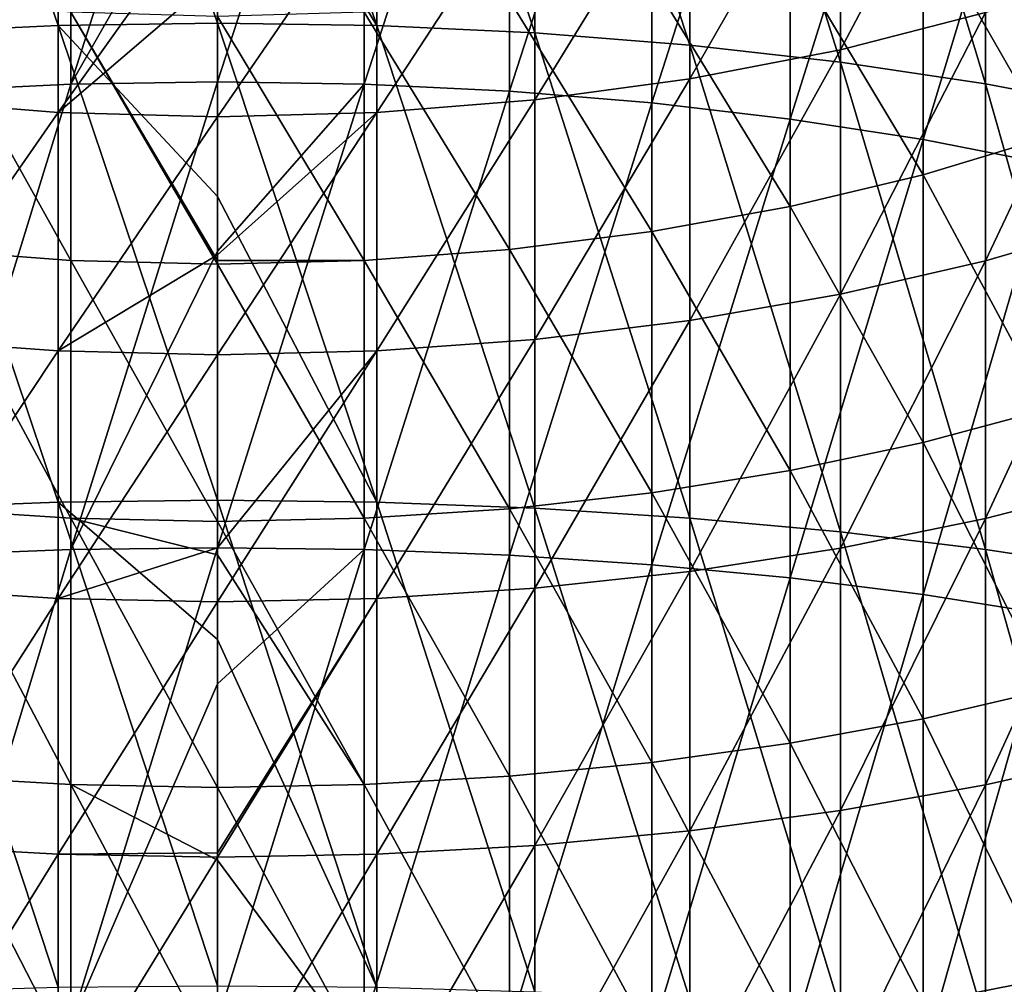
# Model space of a CAD drawing. Header units: metres. Extents: x -22 to 73, y -229 to 22.
# Tile 58 of 256: x -1.65 to 6.57, y -37.1 to -29.05. Entities that reach past the tile are written whole.
import ezdxf

# ---------------------------------------------------------------- set-up
doc = ezdxf.new("R2010")
doc.units = ezdxf.units.M
doc.layers.add('solid_509500_SW0001', color=7, linetype='CONTINUOUS')

msp = doc.modelspace()

# ---------------------------------------------------------------- linework, layer by layer
at = {"layer": 'solid_509500_SW0001'}
for points in [[(-1.330785, -29.101252, 315.868347), (-1.330785, -25.211632, 314.379547), (-2.649518, -25.285141, 314.204773)], [(-1.330785, -25.211632, 314.379547), (0, -29.08053, 315.928253), (0, -26.9041, 315.131104)], [(-1.330785, -29.101252, 315.868347), (0, -29.08053, 315.928253), (-1.330785, -25.211632, 314.379547)], [(1.330785, -29.101252, 315.868347), (1.330785, -25.211632, 314.379547), (0, -25.187054, 314.437958)], [(0, -26.9041, 315.131104), (1.330785, -29.101252, 315.868347), (0, -25.187054, 314.437958)], [(2.649518, -29.163227, 315.689148), (2.649518, -25.285141, 314.204773), (1.330785, -25.211632, 314.379547)], [(1.330785, -29.101252, 315.868347), (2.649518, -29.163227, 315.689148), (1.330785, -25.211632, 314.379547)], [(-2.649518, -29.163227, 315.689148), (-1.330785, -29.101252, 315.868347), (-2.649518, -25.285141, 314.204773)], [(3.944256, -29.265896, 315.392303), (3.944256, -25.406919, 313.915222), (2.649518, -25.285141, 314.204773)], [(2.649518, -29.163227, 315.689148), (3.944256, -29.265896, 315.392303), (2.649518, -25.285141, 314.204773)], [(5.203274, -29.408327, 314.980499), (5.203274, -25.575861, 313.51355), (3.944256, -25.406919, 313.915222)], [(3.944256, -29.265896, 315.392303), (5.203274, -29.408327, 314.980499), (3.944256, -25.406919, 313.915222)], [(6.415171, -29.589233, 314.457428), (6.415171, -25.790436, 313.003387), (5.203274, -25.575861, 313.51355)], [(5.203274, -29.408327, 314.980499), (6.415171, -29.589233, 314.457428), (5.203274, -25.575861, 313.51355)], [(-2.438629, -29.649338, 314.283661), (-2.438629, -25.861727, 312.833893), (-1.225214, -25.791943, 312.999817)], [(-1.225214, -29.590504, 314.453766), (-2.438629, -29.649338, 314.283661), (-1.225214, -25.791943, 312.999817)], [(-1.225214, -29.590504, 314.453766), (-1.225214, -25.791943, 312.999817), (0, -25.768608, 313.055298)], [(0, -27.44541, 313.732178), (-1.225214, -29.590504, 314.453766), (0, -25.768608, 313.055298)], [(1.225214, -25.791943, 312.999817), (0, -29.570829, 314.510651), (0, -27.44541, 313.732178)], [(1.225214, -29.590504, 314.453766), (0, -29.570829, 314.510651), (1.225214, -25.791943, 312.999817)], [(1.225214, -29.590504, 314.453766), (1.225214, -25.791943, 312.999817), (2.438629, -25.861727, 312.833893)], [(7.568972, -29.806974, 313.827881), (7.568972, -26.048702, 312.389343), (6.415171, -25.790436, 313.003387)], [(6.415171, -29.589233, 314.457428), (7.568972, -29.806974, 313.827881), (6.415171, -25.790436, 313.003387)], [(2.438629, -29.649338, 314.283661), (1.225214, -29.590504, 314.453766), (2.438629, -25.861727, 312.833893)], [(2.438629, -29.649338, 314.283661), (2.438629, -25.861727, 312.833893), (3.628558, -25.977287, 312.559143)], [(3.628558, -29.746765, 314.001984), (2.438629, -29.649338, 314.283661), (3.628558, -25.977287, 312.559143)], [(3.628558, -29.746765, 314.001984), (3.628558, -25.977287, 312.559143), (4.783543, -26.137508, 312.178223)], [(4.783543, -29.881845, 313.61142), (3.628558, -29.746765, 314.001984), (4.783543, -26.137508, 312.178223)], [(4.783543, -29.881845, 313.61142), (4.783543, -26.137508, 312.178223), (5.892459, -26.340849, 311.694763)], [(5.892459, -30.05328, 313.115753), (4.783543, -29.881845, 313.61142), (5.892459, -26.340849, 311.694763)], [(5.892459, -30.05328, 313.115753), (5.892459, -26.340849, 311.694763), (6.944628, -26.585352, 311.113434)], [(6.944628, -30.259417, 312.519745), (5.892459, -30.05328, 313.115753), (6.944628, -26.585352, 311.113434)], [(0, -26.9041, 315.131104), (0, -29.08053, 315.928253), (1.330785, -29.101252, 315.868347)], [(5.203274, -29.302759, 286.116791), (5.203274, -27.349695, 284.704224), (6.415171, -27.010912, 285.141876)], [(6.415171, -28.993189, 286.575562), (5.203274, -29.302759, 286.116791), (6.415171, -27.010912, 285.141876)], [(3.944256, -29.546494, 285.755585), (3.944256, -27.616428, 284.35965), (5.203274, -27.349695, 284.704224)], [(5.203274, -29.302759, 286.116791), (3.944256, -29.546494, 285.755585), (5.203274, -27.349695, 284.704224)], [(0, -27.44541, 313.732178), (0, -29.570829, 314.510651), (-1.225214, -29.590504, 314.453766)], [(2.649518, -29.722183, 285.495209), (2.649518, -27.808697, 284.111267), (3.944256, -27.616428, 284.35965)], [(3.944256, -29.546494, 285.755585), (2.649518, -29.722183, 285.495209), (3.944256, -27.616428, 284.35965)], [(-2.649518, -29.722183, 285.495209), (-2.649518, -27.808697, 284.111267), (-1.330785, -27.924759, 283.961334)], [(1.330785, -29.828236, 285.338043), (1.330785, -27.924759, 283.961334), (2.649518, -27.808697, 284.111267)], [(2.649518, -29.722183, 285.495209), (1.330785, -29.828236, 285.338043), (2.649518, -27.808697, 284.111267)], [(6.944628, -30.030853, 289.647827), (6.944628, -27.846355, 288.275146), (5.892459, -28.199102, 287.75238)], [(-1.330785, -29.828236, 285.338043), (-2.649518, -29.722183, 285.495209), (-1.330785, -27.924759, 283.961334)], [(-1.330785, -29.828236, 285.338043), (-1.330785, -27.924759, 283.961334), (0, -27.963562, 283.911194)], [(0, -29.863695, 285.285492), (0, -28.687525, 284.457184), (1.330785, -27.924759, 283.961334)], [(1.330785, -29.828236, 285.338043), (0, -29.863695, 285.285492), (1.330785, -27.924759, 283.961334)], [(-1.330785, -29.828236, 285.338043), (0, -27.963562, 283.911194), (0, -28.687525, 284.457184)], [(5.892459, -30.348818, 289.10321), (5.892459, -28.199102, 287.75238), (4.783543, -28.492466, 287.317627)], [(5.892459, -30.348818, 289.10321), (6.944628, -30.030853, 289.647827), (5.892459, -28.199102, 287.75238)], [(4.783543, -30.613253, 288.650269), (4.783543, -28.492466, 287.317627), (3.628558, -28.723619, 286.975067)], [(4.783543, -30.613253, 288.650269), (5.892459, -30.348818, 289.10321), (4.783543, -28.492466, 287.317627)], [(-1.330785, -29.828236, 285.338043), (0, -28.687525, 284.457184), (0, -29.863695, 285.285492)], [(6.415171, -31.064602, 287.877167), (6.415171, -28.993189, 286.575562), (7.568972, -28.620584, 287.127747)], [(7.568972, -30.728739, 288.452454), (6.415171, -31.064602, 287.877167), (7.568972, -28.620584, 287.127747)], [(3.628558, -30.821613, 288.293365), (3.628558, -28.723619, 286.975067), (2.438629, -28.890337, 286.727997)], [(3.628558, -30.821613, 288.293365), (4.783543, -30.613253, 288.650269), (3.628558, -28.723619, 286.975067)], [(-1.225214, -31.062641, 287.880524), (-1.225214, -28.991014, 286.578796), (-2.438629, -28.890337, 286.727997)], [(-2.438629, -30.971891, 288.03598), (-1.225214, -31.062641, 287.880524), (-2.438629, -28.890337, 286.727997)], [(2.438629, -30.971891, 288.03598), (2.438629, -28.890337, 286.727997), (1.225214, -28.991014, 286.578796)], [(2.438629, -30.971891, 288.03598), (3.628558, -30.821613, 288.293365), (2.438629, -28.890337, 286.727997)], [(0, -31.06138, 287.810059), (0, -29.024683, 286.5289), (-1.225214, -28.991014, 286.578796)], [(0, -31.092989, 287.828552), (0, -31.06138, 287.810059), (-1.225214, -28.991014, 286.578796)], [(-1.225214, -31.062641, 287.880524), (0, -31.092989, 287.828552), (-1.225214, -28.991014, 286.578796)], [(1.225214, -31.062641, 287.880524), (1.225214, -28.991014, 286.578796), (0, -29.024683, 286.5289)], [(1.225214, -31.062641, 287.880524), (0, -29.024683, 286.5289), (0, -31.06138, 287.810059)], [(1.225214, -31.062641, 287.880524), (2.438629, -30.971891, 288.03598), (1.225214, -28.991014, 286.578796)], [(5.203274, -31.343647, 287.3992), (5.203274, -29.302759, 286.116791), (6.415171, -28.993189, 286.575562)], [(6.415171, -31.064602, 287.877167), (5.203274, -31.343647, 287.3992), (6.415171, -28.993189, 286.575562)], [(-1.330785, -33.079548, 317.100769), (-1.330785, -29.101252, 315.868347), (-2.649518, -29.163227, 315.689148)], [(-1.330785, -29.101252, 315.868347), (0, -30.529606, 316.410156), (0, -29.08053, 315.928253)], [(-1.330785, -29.101252, 315.868347), (0, -33.062771, 317.161896), (0, -30.529606, 316.410156)], [(-1.330785, -33.079548, 317.100769), (0, -33.062771, 317.161896), (-1.330785, -29.101252, 315.868347)], [(1.330785, -33.079548, 317.100769), (1.330785, -29.101252, 315.868347), (0, -29.08053, 315.928253)], [(0, -30.529606, 316.410156), (1.330785, -33.079548, 317.100769), (0, -29.08053, 315.928253)], [(2.649518, -33.129726, 316.917938), (2.649518, -29.163227, 315.689148), (1.330785, -29.101252, 315.868347)], [(1.330785, -33.079548, 317.100769), (2.649518, -33.129726, 316.917938), (1.330785, -29.101252, 315.868347)], [(-2.649518, -33.129726, 316.917938), (-1.330785, -33.079548, 317.100769), (-2.649518, -29.163227, 315.689148)], [(3.944256, -33.212849, 316.615021), (3.944256, -29.265896, 315.392303), (2.649518, -29.163227, 315.689148)], [(2.649518, -33.129726, 316.917938), (3.944256, -33.212849, 316.615021), (2.649518, -29.163227, 315.689148)], [(5.203274, -33.328171, 316.194824), (5.203274, -29.408327, 314.980499), (3.944256, -29.265896, 315.392303)], [(3.944256, -33.212849, 316.615021), (5.203274, -33.328171, 316.194824), (3.944256, -29.265896, 315.392303)], [(3.944256, -31.563345, 287.022888), (3.944256, -29.546494, 285.755585), (5.203274, -29.302759, 286.116791)], [(5.203274, -31.343647, 287.3992), (3.944256, -31.563345, 287.022888), (5.203274, -29.302759, 286.116791)], [(6.415171, -33.474636, 315.661102), (6.415171, -29.589233, 314.457428), (5.203274, -29.408327, 314.980499)], [(5.203274, -33.328171, 316.194824), (6.415171, -33.474636, 315.661102), (5.203274, -29.408327, 314.980499)], [(-2.438629, -33.5233, 315.483765), (-2.438629, -29.649338, 314.283661), (-1.225214, -29.590504, 314.453766)], [(-1.225214, -33.475666, 315.657349), (-2.438629, -33.5233, 315.483765), (-1.225214, -29.590504, 314.453766)], [(-1.225214, -33.475666, 315.657349), (-1.225214, -29.590504, 314.453766), (0, -29.570829, 314.510651)], [(0, -30.985943, 314.981262), (-1.225214, -33.475666, 315.657349), (0, -29.570829, 314.510651)], [(1.225214, -29.590504, 314.453766), (0, -30.985943, 314.981262), (0, -29.570829, 314.510651)], [(1.225214, -29.590504, 314.453766), (0, -33.459736, 315.715393), (0, -30.985943, 314.981262)], [(1.225214, -33.475666, 315.657349), (0, -33.459736, 315.715393), (1.225214, -29.590504, 314.453766)], [(1.225214, -33.475666, 315.657349), (1.225214, -29.590504, 314.453766), (2.438629, -29.649338, 314.283661)], [(2.649518, -31.72171, 286.751648), (2.649518, -29.722183, 285.495209), (3.944256, -29.546494, 285.755585)], [(3.944256, -31.563345, 287.022888), (2.649518, -31.72171, 286.751648), (3.944256, -29.546494, 285.755585)], [(7.568972, -33.650928, 315.018677), (7.568972, -29.806974, 313.827881), (6.415171, -29.589233, 314.457428)], [(6.415171, -33.474636, 315.661102), (7.568972, -33.650928, 315.018677), (6.415171, -29.589233, 314.457428)], [(2.438629, -33.5233, 315.483765), (1.225214, -33.475666, 315.657349), (2.438629, -29.649338, 314.283661)], [(2.438629, -33.5233, 315.483765), (2.438629, -29.649338, 314.283661), (3.628558, -29.746765, 314.001984)], [(-2.649518, -31.72171, 286.751648), (-2.649518, -29.722183, 285.495209), (-1.330785, -29.828236, 285.338043)], [(1.330785, -31.817307, 286.587891), (1.330785, -29.828236, 285.338043), (2.649518, -29.722183, 285.495209)], [(2.649518, -31.72171, 286.751648), (1.330785, -31.817307, 286.587891), (2.649518, -29.722183, 285.495209)], [(3.628558, -33.60218, 315.19632), (2.438629, -33.5233, 315.483765), (3.628558, -29.746765, 314.001984)], [(3.628558, -33.60218, 315.19632), (3.628558, -29.746765, 314.001984), (4.783543, -29.881845, 313.61142)], [(-1.330785, -31.817307, 286.587891), (-2.649518, -31.72171, 286.751648), (-1.330785, -29.828236, 285.338043)], [(-1.330785, -31.817307, 286.587891), (-1.330785, -29.828236, 285.338043), (0, -29.863695, 285.285492)], [(0, -31.016243, 286.031616), (0, -29.863695, 285.285492), (1.330785, -29.828236, 285.338043)], [(0, -31.84927, 286.533142), (0, -31.016243, 286.031616), (1.330785, -29.828236, 285.338043)], [(1.330785, -31.817307, 286.587891), (0, -31.84927, 286.533142), (1.330785, -29.828236, 285.338043)], [(-1.330785, -31.817307, 286.587891), (0, -29.863695, 285.285492), (0, -31.016243, 286.031616)], [(4.783543, -33.711548, 314.797791), (3.628558, -33.60218, 315.19632), (4.783543, -29.881845, 313.61142)], [(4.783543, -33.711548, 314.797791), (4.783543, -29.881845, 313.61142), (5.892459, -30.05328, 313.115753)], [(5.892459, -33.850349, 314.292023), (4.783543, -33.711548, 314.797791), (5.892459, -30.05328, 313.115753)], [(6.944628, -32.300083, 290.875336), (6.944628, -30.030853, 289.647827), (5.892459, -30.348818, 289.10321)], [(5.892459, -33.850349, 314.292023), (5.892459, -30.05328, 313.115753), (6.944628, -30.259417, 312.519745)], [(6.944628, -34.017246, 313.683868), (5.892459, -33.850349, 314.292023), (6.944628, -30.259417, 312.519745)], [(5.892459, -32.581917, 290.311188), (5.892459, -30.348818, 289.10321), (4.783543, -30.613253, 288.650269)], [(5.892459, -32.581917, 290.311188), (6.944628, -32.300083, 290.875336), (5.892459, -30.348818, 289.10321)], [(0, -30.529606, 316.410156), (0, -33.062771, 317.161896), (1.330785, -33.079548, 317.100769)], [(4.783543, -32.816299, 289.84198), (4.783543, -30.613253, 288.650269), (3.628558, -30.821613, 288.293365)], [(4.783543, -32.816299, 289.84198), (5.892459, -32.581917, 290.311188), (4.783543, -30.613253, 288.650269)], [(6.415171, -33.216362, 289.041138), (6.415171, -31.064602, 287.877167), (7.568972, -30.728739, 288.452454)], [(7.568972, -32.918663, 289.637085), (6.415171, -33.216362, 289.041138), (7.568972, -30.728739, 288.452454)], [(3.628558, -33.000984, 289.47229), (3.628558, -30.821613, 288.293365), (2.438629, -30.971891, 288.03598)], [(3.628558, -33.000984, 289.47229), (4.783543, -32.816299, 289.84198), (3.628558, -30.821613, 288.293365)], [(-1.225214, -33.214622, 289.044617), (-1.225214, -31.062641, 287.880524), (-2.438629, -30.971891, 288.03598)], [(-2.438629, -33.134186, 289.205658), (-1.225214, -33.214622, 289.044617), (-2.438629, -30.971891, 288.03598)], [(0, -30.985943, 314.981262), (0, -33.459736, 315.715393), (-1.225214, -33.475666, 315.657349)], [(2.438629, -33.134186, 289.205658), (2.438629, -30.971891, 288.03598), (1.225214, -31.062641, 287.880524)], [(2.438629, -33.134186, 289.205658), (3.628558, -33.000984, 289.47229), (2.438629, -30.971891, 288.03598)], [(-1.330785, -31.817307, 286.587891), (0, -31.016243, 286.031616), (0, -31.84927, 286.533142)], [(0, -33.241524, 288.990784), (0, -31.092989, 287.828552), (-1.225214, -31.062641, 287.880524)], [(-1.225214, -33.214622, 289.044617), (0, -33.241524, 288.990784), (-1.225214, -31.062641, 287.880524)], [(1.225214, -31.062641, 287.880524), (0, -31.06138, 287.810059), (0, -31.092989, 287.828552)], [(1.225214, -33.214622, 289.044617), (1.225214, -31.062641, 287.880524), (0, -31.092989, 287.828552)], [(1.225214, -33.214622, 289.044617), (2.438629, -33.134186, 289.205658), (1.225214, -31.062641, 287.880524)], [(5.203274, -33.463696, 288.546051), (5.203274, -31.343647, 287.3992), (6.415171, -31.064602, 287.877167)], [(6.415171, -33.216362, 289.041138), (5.203274, -33.463696, 288.546051), (6.415171, -31.064602, 287.877167)], [(1.225214, -33.214622, 289.044617), (0, -31.092989, 287.828552), (0, -33.241524, 288.990784)], [(3.944256, -33.658428, 288.156219), (3.944256, -31.563345, 287.022888), (5.203274, -31.343647, 287.3992)], [(5.203274, -33.463696, 288.546051), (3.944256, -33.658428, 288.156219), (5.203274, -31.343647, 287.3992)], [(2.649518, -33.798798, 287.875244), (2.649518, -31.72171, 286.751648), (3.944256, -31.563345, 287.022888)], [(3.944256, -33.658428, 288.156219), (2.649518, -33.798798, 287.875244), (3.944256, -31.563345, 287.022888)], [(-2.649518, -33.798798, 287.875244), (-2.649518, -31.72171, 286.751648), (-1.330785, -31.817307, 286.587891)], [(1.330785, -33.88353, 287.705627), (1.330785, -31.817307, 286.587891), (2.649518, -31.72171, 286.751648)], [(2.649518, -33.798798, 287.875244), (1.330785, -33.88353, 287.705627), (2.649518, -31.72171, 286.751648)], [(-1.330785, -33.88353, 287.705627), (-2.649518, -33.798798, 287.875244), (-1.330785, -31.817307, 286.587891)], [(-1.330785, -33.88353, 287.705627), (-1.330785, -31.817307, 286.587891), (0, -31.84927, 286.533142)], [(0, -33.460705, 287.419556), (0, -31.84927, 286.533142), (1.330785, -31.817307, 286.587891)], [(0, -33.911861, 287.648895), (0, -33.460705, 287.419556), (1.330785, -31.817307, 286.587891)], [(1.330785, -33.88353, 287.705627), (0, -33.911861, 287.648895), (1.330785, -31.817307, 286.587891)], [(-1.330785, -33.88353, 287.705627), (0, -31.84927, 286.533142), (0, -33.460705, 287.419556)], [(6.944628, -34.644421, 291.952545), (6.944628, -32.300083, 290.875336), (5.892459, -32.581917, 290.311188)], [(5.892459, -34.888924, 291.371216), (5.892459, -32.581917, 290.311188), (4.783543, -32.816299, 289.84198)], [(5.892459, -34.888924, 291.371216), (6.944628, -34.644421, 291.952545), (5.892459, -32.581917, 290.311188)], [(4.783543, -35.092262, 290.887756), (4.783543, -32.816299, 289.84198), (3.628558, -33.000984, 289.47229)], [(4.783543, -35.092262, 290.887756), (5.892459, -34.888924, 291.371216), (4.783543, -32.816299, 289.84198)], [(6.415171, -35.439335, 290.062561), (6.415171, -33.216362, 289.041138), (7.568972, -32.918663, 289.637085)], [(7.568972, -35.181068, 290.676605), (6.415171, -35.439335, 290.062561), (7.568972, -32.918663, 289.637085)], [(3.628558, -35.252483, 290.506836), (3.628558, -33.000984, 289.47229), (2.438629, -33.134186, 289.205658)], [(3.628558, -35.252483, 290.506836), (4.783543, -35.092262, 290.887756), (3.628558, -33.000984, 289.47229)], [(-1.330785, -37.129642, 318.071564), (-1.330785, -33.079548, 317.100769), (-2.649518, -33.129726, 316.917938)], [(-2.649518, -37.167809, 317.885834), (-1.330785, -37.129642, 318.071564), (-2.649518, -33.129726, 316.917938)], [(-1.225214, -35.437828, 290.066162), (-1.225214, -33.214622, 289.044617), (-2.438629, -33.134186, 289.205658)], [(-2.438629, -35.368046, 290.232086), (-1.225214, -35.437828, 290.066162), (-2.438629, -33.134186, 289.205658)], [(-1.330785, -33.079548, 317.100769), (0, -34.225368, 317.469238), (0, -33.062771, 317.161896)], [(-1.330785, -33.079548, 317.100769), (0, -37.116879, 318.133667), (0, -34.225368, 317.469238)], [(-1.330785, -37.129642, 318.071564), (0, -37.116879, 318.133667), (-1.330785, -33.079548, 317.100769)], [(1.330785, -37.129642, 318.071564), (1.330785, -33.079548, 317.100769), (0, -33.062771, 317.161896)], [(0, -34.225368, 317.469238), (1.330785, -37.129642, 318.071564), (0, -33.062771, 317.161896)], [(2.438629, -35.368046, 290.232086), (2.438629, -33.134186, 289.205658), (1.225214, -33.214622, 289.044617)], [(2.649518, -37.167809, 317.885834), (2.649518, -33.129726, 316.917938), (1.330785, -33.079548, 317.100769)], [(1.330785, -37.129642, 318.071564), (2.649518, -37.167809, 317.885834), (1.330785, -33.079548, 317.100769)], [(2.438629, -35.368046, 290.232086), (3.628558, -35.252483, 290.506836), (2.438629, -33.134186, 289.205658)], [(3.944256, -37.231037, 317.578186), (3.944256, -33.212849, 316.615021), (2.649518, -33.129726, 316.917938)], [(2.649518, -37.167809, 317.885834), (3.944256, -37.231037, 317.578186), (2.649518, -33.129726, 316.917938)], [(0, -33.519077, 289.128021), (0, -33.241524, 288.990784), (-1.225214, -33.214622, 289.044617)], [(0, -35.461163, 290.010681), (0, -33.519077, 289.128021), (-1.225214, -33.214622, 289.044617)], [(-1.225214, -35.437828, 290.066162), (0, -35.461163, 290.010681), (-1.225214, -33.214622, 289.044617)], [(1.225214, -35.437828, 290.066162), (1.225214, -33.214622, 289.044617), (0, -33.241524, 288.990784)], [(1.225214, -35.437828, 290.066162), (2.438629, -35.368046, 290.232086), (1.225214, -33.214622, 289.044617)], [(5.203274, -37.318752, 317.151337), (5.203274, -33.328171, 316.194824), (3.944256, -33.212849, 316.615021)], [(3.944256, -37.231037, 317.578186), (5.203274, -37.318752, 317.151337), (3.944256, -33.212849, 316.615021)], [(5.203274, -35.653912, 289.552399), (5.203274, -33.463696, 288.546051), (6.415171, -33.216362, 289.041138)], [(6.415171, -35.439335, 290.062561), (5.203274, -35.653912, 289.552399), (6.415171, -33.216362, 289.041138)], [(1.225214, -35.437828, 290.066162), (0, -33.241524, 288.990784), (0, -33.519077, 289.128021)], [(6.415171, -37.430161, 316.609222), (6.415171, -33.474636, 315.661102), (5.203274, -33.328171, 316.194824)], [(5.203274, -37.318752, 317.151337), (6.415171, -37.430161, 316.609222), (5.203274, -33.328171, 316.194824)], [(-1.330785, -33.88353, 287.705627), (0, -33.460705, 287.419556), (0, -33.911861, 287.648895)], [(-1.225214, -37.430946, 316.605408), (-1.225214, -33.475666, 315.657349), (0, -33.459736, 315.715393)], [(0, -34.595089, 316.015503), (-1.225214, -37.430946, 316.605408), (0, -33.459736, 315.715393)], [(1.225214, -33.475666, 315.657349), (0, -34.595089, 316.015503), (0, -33.459736, 315.715393)], [(3.944256, -35.822853, 289.150726), (3.944256, -33.658428, 288.156219), (5.203274, -33.463696, 288.546051)], [(5.203274, -35.653912, 289.552399), (3.944256, -35.822853, 289.150726), (5.203274, -33.463696, 288.546051)], [(-2.438629, -37.467178, 316.429108), (-2.438629, -33.5233, 315.483765), (-1.225214, -33.475666, 315.657349)], [(-1.225214, -37.430946, 316.605408), (-2.438629, -37.467178, 316.429108), (-1.225214, -33.475666, 315.657349)], [(1.225214, -33.475666, 315.657349), (0, -37.418827, 316.664368), (0, -34.595089, 316.015503)], [(1.225214, -37.430946, 316.605408), (0, -37.418827, 316.664368), (1.225214, -33.475666, 315.657349)], [(1.225214, -35.437828, 290.066162), (0, -33.519077, 289.128021), (0, -35.461163, 290.010681)], [(1.225214, -37.430946, 316.605408), (1.225214, -33.475666, 315.657349), (2.438629, -33.5233, 315.483765)], [(2.438629, -37.467178, 316.429108), (1.225214, -37.430946, 316.605408), (2.438629, -33.5233, 315.483765)], [(2.438629, -37.467178, 316.429108), (2.438629, -33.5233, 315.483765), (3.628558, -33.60218, 315.19632)], [(7.568972, -37.564255, 315.956696), (7.568972, -33.650928, 315.018677), (6.415171, -33.474636, 315.661102)], [(6.415171, -37.430161, 316.609222), (7.568972, -37.564255, 315.956696), (6.415171, -33.474636, 315.661102)], [(3.628558, -37.527176, 316.137146), (2.438629, -37.467178, 316.429108), (3.628558, -33.60218, 315.19632)], [(3.628558, -37.527176, 316.137146), (3.628558, -33.60218, 315.19632), (4.783543, -33.711548, 314.797791)], [(2.649518, -35.94463, 288.861206), (2.649518, -33.798798, 287.875244), (3.944256, -33.658428, 288.156219)], [(3.944256, -35.822853, 289.150726), (2.649518, -35.94463, 288.861206), (3.944256, -33.658428, 288.156219)], [(4.783543, -37.610367, 315.73233), (3.628558, -37.527176, 316.137146), (4.783543, -33.711548, 314.797791)], [(4.783543, -37.610367, 315.73233), (4.783543, -33.711548, 314.797791), (5.892459, -33.850349, 314.292023)], [(-2.649518, -35.94463, 288.861206), (-2.649518, -33.798798, 287.875244), (-1.330785, -33.88353, 287.705627)], [(1.330785, -36.018139, 288.686432), (1.330785, -33.88353, 287.705627), (2.649518, -33.798798, 287.875244)], [(2.649518, -35.94463, 288.861206), (1.330785, -36.018139, 288.686432), (2.649518, -33.798798, 287.875244)], [(5.892459, -37.715942, 315.218597), (4.783543, -37.610367, 315.73233), (5.892459, -33.850349, 314.292023)], [(5.892459, -37.715942, 315.218597), (5.892459, -33.850349, 314.292023), (6.944628, -34.017246, 313.683868)], [(-1.330785, -36.018139, 288.686432), (-2.649518, -35.94463, 288.861206), (-1.330785, -33.88353, 287.705627)], [(-1.330785, -36.018139, 288.686432), (-1.330785, -33.88353, 287.705627), (0, -33.911861, 287.648895)], [(-1.330785, -36.018139, 288.686432), (0, -33.911861, 287.648895), (0, -36.006008, 288.612549)], [(0, -36.006008, 288.612549), (0, -33.911861, 287.648895), (1.330785, -33.88353, 287.705627)], [(0, -36.042717, 288.627991), (0, -36.006008, 288.612549), (1.330785, -33.88353, 287.705627)], [(1.330785, -36.018139, 288.686432), (0, -36.042717, 288.627991), (1.330785, -33.88353, 287.705627)], [(6.944628, -37.842892, 314.600861), (5.892459, -37.715942, 315.218597), (6.944628, -34.017246, 313.683868)], [(0, -34.225368, 317.469238), (0, -37.116879, 318.133667), (1.330785, -37.129642, 318.071564)], [(0, -34.595089, 316.015503), (0, -37.418827, 316.664368), (-1.225214, -37.430946, 316.605408)], [(6.944628, -37.053909, 292.874817), (6.944628, -34.644421, 291.952545), (5.892459, -34.888924, 291.371216)], [(5.892459, -37.260048, 292.278809), (5.892459, -34.888924, 291.371216), (4.783543, -35.092262, 290.887756)], [(5.892459, -37.260048, 292.278809), (6.944628, -37.053909, 292.874817), (5.892459, -34.888924, 291.371216)], [(4.783543, -37.43148, 291.783142), (4.783543, -35.092262, 290.887756), (3.628558, -35.252483, 290.506836)], [(4.783543, -37.43148, 291.783142), (5.892459, -37.260048, 292.278809), (4.783543, -35.092262, 290.887756)], [(6.415171, -37.724094, 290.937103), (6.415171, -35.439335, 290.062561), (7.568972, -35.181068, 290.676605)], [(7.568972, -37.506351, 291.56665), (6.415171, -37.724094, 290.937103), (7.568972, -35.181068, 290.676605)], [(3.628558, -37.566563, 291.392578), (3.628558, -35.252483, 290.506836), (2.438629, -35.368046, 290.232086)], [(3.628558, -37.566563, 291.392578), (4.783543, -37.43148, 291.783142), (3.628558, -35.252483, 290.506836)], [(-1.225214, -37.722824, 290.940765), (-1.225214, -35.437828, 290.066162), (-2.438629, -35.368046, 290.232086)], [(-2.438629, -37.66399, 291.11087), (-1.225214, -37.722824, 290.940765), (-2.438629, -35.368046, 290.232086)], [(0, -36.067921, 290.259644), (0, -35.461163, 290.010681), (-1.225214, -35.437828, 290.066162)], [(0, -37.742496, 290.883881), (0, -36.067921, 290.259644), (-1.225214, -35.437828, 290.066162)], [(-1.225214, -37.722824, 290.940765), (0, -37.742496, 290.883881), (-1.225214, -35.437828, 290.066162)], [(1.225214, -37.722824, 290.940765), (1.225214, -35.437828, 290.066162), (0, -35.461163, 290.010681)], [(2.438629, -37.66399, 291.11087), (2.438629, -35.368046, 290.232086), (1.225214, -35.437828, 290.066162)], [(1.225214, -37.722824, 290.940765), (2.438629, -37.66399, 291.11087), (1.225214, -35.437828, 290.066162)], [(2.438629, -37.66399, 291.11087), (3.628558, -37.566563, 291.392578), (2.438629, -35.368046, 290.232086)], [(5.203274, -37.904999, 290.414063), (5.203274, -35.653912, 289.552399), (6.415171, -35.439335, 290.062561)], [(6.415171, -37.724094, 290.937103), (5.203274, -37.904999, 290.414063), (6.415171, -35.439335, 290.062561)], [(1.225214, -37.722824, 290.940765), (0, -35.461163, 290.010681), (0, -36.067921, 290.259644)], [(3.944256, -38.047432, 290.002228), (3.944256, -35.822853, 289.150726), (5.203274, -35.653912, 289.552399)], [(5.203274, -37.904999, 290.414063), (3.944256, -38.047432, 290.002228), (5.203274, -35.653912, 289.552399)], [(2.649518, -38.150101, 289.705383), (2.649518, -35.94463, 288.861206), (3.944256, -35.822853, 289.150726)], [(3.944256, -38.047432, 290.002228), (2.649518, -38.150101, 289.705383), (3.944256, -35.822853, 289.150726)], [(-2.649518, -38.150101, 289.705383), (-2.649518, -35.94463, 288.861206), (-1.330785, -36.018139, 288.686432)], [(-1.330785, -38.212078, 289.526184), (-2.649518, -38.150101, 289.705383), (-1.330785, -36.018139, 288.686432)], [(-1.330785, -36.018139, 288.686432), (0, -36.006008, 288.612549), (0, -36.042717, 288.627991)], [(-1.330785, -38.212078, 289.526184), (-1.330785, -36.018139, 288.686432), (0, -36.042717, 288.627991)], [(0, -38.2328, 289.466278), (0, -36.042717, 288.627991), (1.330785, -36.018139, 288.686432)], [(1.330785, -38.212078, 289.526184), (0, -38.2328, 289.466278), (1.330785, -36.018139, 288.686432)], [(1.330785, -38.212078, 289.526184), (1.330785, -36.018139, 288.686432), (2.649518, -35.94463, 288.861206)], [(2.649518, -38.150101, 289.705383), (1.330785, -38.212078, 289.526184), (2.649518, -35.94463, 288.861206)], [(-1.330785, -38.212078, 289.526184), (0, -36.042717, 288.627991), (0, -38.2328, 289.466278)], [(1.225214, -37.722824, 290.940765), (0, -36.067921, 290.259644), (0, -37.742496, 290.883881)], [(6.944628, -39.518333, 293.638245), (6.944628, -37.053909, 292.874817), (5.892459, -37.260048, 292.278809)]]:
    msp.add_3dface(points, dxfattribs=at)

doc.saveas('drawing.dxf')
